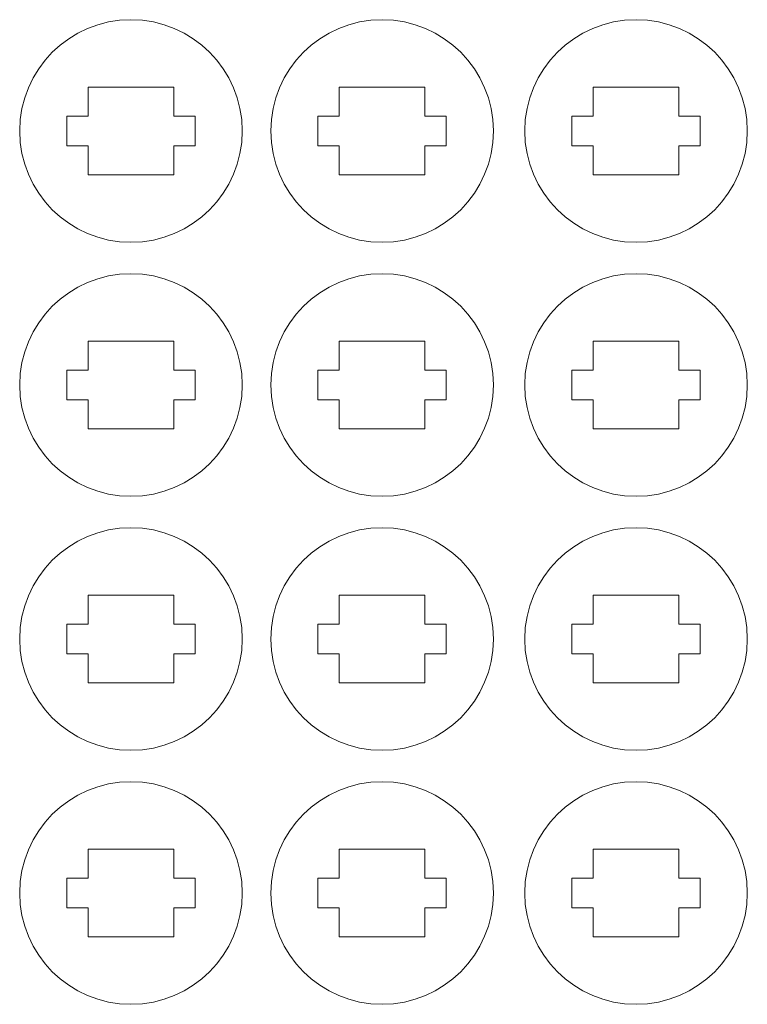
# Model space of a CAD drawing. Header units: centimetres. Extents: x -35.3 to 32, y -35 to 36.2.
# Tile 25 of 54: x -10.4 to -2.8, y 23.9 to 34.3. Entities that reach past the tile are written whole.
import ezdxf

# ---------------------------------------------------------------- set-up
doc = ezdxf.new("R2010")
doc.units = ezdxf.units.CM
doc.header["$MEASUREMENT"] = 0
doc.layers.add('Layer 1', color=7, linetype='Continuous')

msp = doc.modelspace()

# ---------------------------------------------------------------- linework, layer by layer
at = {"layer": 'Layer 1', "lineweight": 9}
for points, knots in [([(-9.27276, 34.27003), (-8.62659, 34.27003), (-8.10276, 33.7462), (-8.10276, 33.10003), (-8.10276, 33.10003), (-8.10276, 32.45385), (-8.62659, 31.93003), (-9.27276, 31.93003), (-9.27276, 31.93003), (-9.91894, 31.93003), (-10.44276, 32.45385), (-10.44276, 33.10003), (-10.44276, 33.10003), (-10.44276, 33.7462), (-9.91894, 34.27003), (-9.27276, 34.27003)], [0, 0, 0, 0, 0.2, 0.2, 0.2, 0.2, 0.4, 0.4, 0.4, 0.4, 0.6, 0.6, 0.6, 0.6, 1, 1, 1, 1]), ([(-6.63276, 34.27003), (-5.98659, 34.27003), (-5.46276, 33.7462), (-5.46276, 33.10003), (-5.46276, 33.10003), (-5.46276, 32.45385), (-5.98659, 31.93003), (-6.63276, 31.93003), (-6.63276, 31.93003), (-7.27894, 31.93003), (-7.80276, 32.45385), (-7.80276, 33.10003), (-7.80276, 33.10003), (-7.80276, 33.7462), (-7.27894, 34.27003), (-6.63276, 34.27003)], [0, 0, 0, 0, 0.2, 0.2, 0.2, 0.2, 0.4, 0.4, 0.4, 0.4, 0.6, 0.6, 0.6, 0.6, 1, 1, 1, 1]), ([(-3.96276, 34.27003), (-3.31659, 34.27003), (-2.79276, 33.7462), (-2.79276, 33.10003), (-2.79276, 33.10003), (-2.79276, 32.45385), (-3.31659, 31.93003), (-3.96276, 31.93003), (-3.96276, 31.93003), (-4.60894, 31.93003), (-5.13276, 32.45385), (-5.13276, 33.10003), (-5.13276, 33.10003), (-5.13276, 33.7462), (-4.60894, 34.27003), (-3.96276, 34.27003)], [0, 0, 0, 0, 0.2, 0.2, 0.2, 0.2, 0.4, 0.4, 0.4, 0.4, 0.6, 0.6, 0.6, 0.6, 1, 1, 1, 1]), ([(-9.94776, 33.25503), (-9.94776, 33.25503), (-9.72276, 33.25503), (-9.72276, 33.25503), (-9.72276, 33.25503), (-9.72276, 33.25503), (-9.72276, 33.56003), (-9.72276, 33.56003), (-9.72276, 33.56003), (-9.72276, 33.56003), (-8.82276, 33.56003), (-8.82276, 33.56003), (-8.82276, 33.56003), (-8.82276, 33.56003), (-8.82276, 33.25503), (-8.82276, 33.25503), (-8.82276, 33.25503), (-8.82276, 33.25503), (-8.59776, 33.25503), (-8.59776, 33.25503), (-8.59776, 33.25503), (-8.59776, 33.25503), (-8.59776, 32.94503), (-8.59776, 32.94503), (-8.59776, 32.94503), (-8.59776, 32.94503), (-8.82276, 32.94503), (-8.82276, 32.94503), (-8.82276, 32.94503), (-8.82276, 32.94503), (-8.82276, 32.64003), (-8.82276, 32.64003), (-8.82276, 32.64003), (-8.82276, 32.64003), (-9.72276, 32.64003), (-9.72276, 32.64003), (-9.72276, 32.64003), (-9.72276, 32.64003), (-9.72276, 32.94503), (-9.72276, 32.94503), (-9.72276, 32.94503), (-9.72276, 32.94503), (-9.94776, 32.94503), (-9.94776, 32.94503), (-9.94776, 32.94503), (-9.94776, 32.94503), (-9.94776, 33.25503), (-9.94776, 33.25503)], [0, 0, 0, 0, 0.07692308, 0.07692308, 0.07692308, 0.07692308, 0.15384615, 0.15384615, 0.15384615, 0.15384615, 0.23076923, 0.23076923, 0.23076923, 0.23076923, 0.30769231, 0.30769231, 0.30769231, 0.30769231, 0.38461538, 0.38461538, 0.38461538, 0.38461538, 0.46153846, 0.46153846, 0.46153846, 0.46153846, 0.53846154, 0.53846154, 0.53846154, 0.53846154, 0.61538462, 0.61538462, 0.61538462, 0.61538462, 0.69230769, 0.69230769, 0.69230769, 0.69230769, 0.76923077, 0.76923077, 0.76923077, 0.76923077, 0.84615385, 0.84615385, 0.84615385, 0.84615385, 1, 1, 1, 1]), ([(-7.30776, 33.25503), (-7.30776, 33.25503), (-7.08276, 33.25503), (-7.08276, 33.25503), (-7.08276, 33.25503), (-7.08276, 33.25503), (-7.08276, 33.56003), (-7.08276, 33.56003), (-7.08276, 33.56003), (-7.08276, 33.56003), (-6.18276, 33.56003), (-6.18276, 33.56003), (-6.18276, 33.56003), (-6.18276, 33.56003), (-6.18276, 33.25503), (-6.18276, 33.25503), (-6.18276, 33.25503), (-6.18276, 33.25503), (-5.95776, 33.25503), (-5.95776, 33.25503), (-5.95776, 33.25503), (-5.95776, 33.25503), (-5.95776, 32.94503), (-5.95776, 32.94503), (-5.95776, 32.94503), (-5.95776, 32.94503), (-6.18276, 32.94503), (-6.18276, 32.94503), (-6.18276, 32.94503), (-6.18276, 32.94503), (-6.18276, 32.64003), (-6.18276, 32.64003), (-6.18276, 32.64003), (-6.18276, 32.64003), (-7.08276, 32.64003), (-7.08276, 32.64003), (-7.08276, 32.64003), (-7.08276, 32.64003), (-7.08276, 32.94503), (-7.08276, 32.94503), (-7.08276, 32.94503), (-7.08276, 32.94503), (-7.30776, 32.94503), (-7.30776, 32.94503), (-7.30776, 32.94503), (-7.30776, 32.94503), (-7.30776, 33.25503), (-7.30776, 33.25503)], [0, 0, 0, 0, 0.07692308, 0.07692308, 0.07692308, 0.07692308, 0.15384615, 0.15384615, 0.15384615, 0.15384615, 0.23076923, 0.23076923, 0.23076923, 0.23076923, 0.30769231, 0.30769231, 0.30769231, 0.30769231, 0.38461538, 0.38461538, 0.38461538, 0.38461538, 0.46153846, 0.46153846, 0.46153846, 0.46153846, 0.53846154, 0.53846154, 0.53846154, 0.53846154, 0.61538462, 0.61538462, 0.61538462, 0.61538462, 0.69230769, 0.69230769, 0.69230769, 0.69230769, 0.76923077, 0.76923077, 0.76923077, 0.76923077, 0.84615385, 0.84615385, 0.84615385, 0.84615385, 1, 1, 1, 1]), ([(-4.63776, 33.25503), (-4.63776, 33.25503), (-4.41276, 33.25503), (-4.41276, 33.25503), (-4.41276, 33.25503), (-4.41276, 33.25503), (-4.41276, 33.56003), (-4.41276, 33.56003), (-4.41276, 33.56003), (-4.41276, 33.56003), (-3.51276, 33.56003), (-3.51276, 33.56003), (-3.51276, 33.56003), (-3.51276, 33.56003), (-3.51276, 33.25503), (-3.51276, 33.25503), (-3.51276, 33.25503), (-3.51276, 33.25503), (-3.28776, 33.25503), (-3.28776, 33.25503), (-3.28776, 33.25503), (-3.28776, 33.25503), (-3.28776, 32.94503), (-3.28776, 32.94503), (-3.28776, 32.94503), (-3.28776, 32.94503), (-3.51276, 32.94503), (-3.51276, 32.94503), (-3.51276, 32.94503), (-3.51276, 32.94503), (-3.51276, 32.64003), (-3.51276, 32.64003), (-3.51276, 32.64003), (-3.51276, 32.64003), (-4.41276, 32.64003), (-4.41276, 32.64003), (-4.41276, 32.64003), (-4.41276, 32.64003), (-4.41276, 32.94503), (-4.41276, 32.94503), (-4.41276, 32.94503), (-4.41276, 32.94503), (-4.63776, 32.94503), (-4.63776, 32.94503), (-4.63776, 32.94503), (-4.63776, 32.94503), (-4.63776, 33.25503), (-4.63776, 33.25503)], [0, 0, 0, 0, 0.07692308, 0.07692308, 0.07692308, 0.07692308, 0.15384615, 0.15384615, 0.15384615, 0.15384615, 0.23076923, 0.23076923, 0.23076923, 0.23076923, 0.30769231, 0.30769231, 0.30769231, 0.30769231, 0.38461538, 0.38461538, 0.38461538, 0.38461538, 0.46153846, 0.46153846, 0.46153846, 0.46153846, 0.53846154, 0.53846154, 0.53846154, 0.53846154, 0.61538462, 0.61538462, 0.61538462, 0.61538462, 0.69230769, 0.69230769, 0.69230769, 0.69230769, 0.76923077, 0.76923077, 0.76923077, 0.76923077, 0.84615385, 0.84615385, 0.84615385, 0.84615385, 1, 1, 1, 1]), ([(-9.27276, 31.60003), (-8.62659, 31.60003), (-8.10276, 31.0762), (-8.10276, 30.43003), (-8.10276, 30.43003), (-8.10276, 29.78385), (-8.62659, 29.26003), (-9.27276, 29.26003), (-9.27276, 29.26003), (-9.91894, 29.26003), (-10.44276, 29.78385), (-10.44276, 30.43003), (-10.44276, 30.43003), (-10.44276, 31.0762), (-9.91894, 31.60003), (-9.27276, 31.60003)], [0, 0, 0, 0, 0.2, 0.2, 0.2, 0.2, 0.4, 0.4, 0.4, 0.4, 0.6, 0.6, 0.6, 0.6, 1, 1, 1, 1]), ([(-6.63276, 31.60003), (-5.98659, 31.60003), (-5.46276, 31.0762), (-5.46276, 30.43003), (-5.46276, 30.43003), (-5.46276, 29.78385), (-5.98659, 29.26003), (-6.63276, 29.26003), (-6.63276, 29.26003), (-7.27894, 29.26003), (-7.80276, 29.78385), (-7.80276, 30.43003), (-7.80276, 30.43003), (-7.80276, 31.0762), (-7.27894, 31.60003), (-6.63276, 31.60003)], [0, 0, 0, 0, 0.2, 0.2, 0.2, 0.2, 0.4, 0.4, 0.4, 0.4, 0.6, 0.6, 0.6, 0.6, 1, 1, 1, 1]), ([(-3.96276, 31.60003), (-3.31659, 31.60003), (-2.79276, 31.0762), (-2.79276, 30.43003), (-2.79276, 30.43003), (-2.79276, 29.78385), (-3.31659, 29.26003), (-3.96276, 29.26003), (-3.96276, 29.26003), (-4.60894, 29.26003), (-5.13276, 29.78385), (-5.13276, 30.43003), (-5.13276, 30.43003), (-5.13276, 31.0762), (-4.60894, 31.60003), (-3.96276, 31.60003)], [0, 0, 0, 0, 0.2, 0.2, 0.2, 0.2, 0.4, 0.4, 0.4, 0.4, 0.6, 0.6, 0.6, 0.6, 1, 1, 1, 1]), ([(-9.94776, 30.58503), (-9.94776, 30.58503), (-9.72276, 30.58503), (-9.72276, 30.58503), (-9.72276, 30.58503), (-9.72276, 30.58503), (-9.72276, 30.89003), (-9.72276, 30.89003), (-9.72276, 30.89003), (-9.72276, 30.89003), (-8.82276, 30.89003), (-8.82276, 30.89003), (-8.82276, 30.89003), (-8.82276, 30.89003), (-8.82276, 30.58503), (-8.82276, 30.58503), (-8.82276, 30.58503), (-8.82276, 30.58503), (-8.59776, 30.58503), (-8.59776, 30.58503), (-8.59776, 30.58503), (-8.59776, 30.58503), (-8.59776, 30.27503), (-8.59776, 30.27503), (-8.59776, 30.27503), (-8.59776, 30.27503), (-8.82276, 30.27503), (-8.82276, 30.27503), (-8.82276, 30.27503), (-8.82276, 30.27503), (-8.82276, 29.97003), (-8.82276, 29.97003), (-8.82276, 29.97003), (-8.82276, 29.97003), (-9.72276, 29.97003), (-9.72276, 29.97003), (-9.72276, 29.97003), (-9.72276, 29.97003), (-9.72276, 30.27503), (-9.72276, 30.27503), (-9.72276, 30.27503), (-9.72276, 30.27503), (-9.94776, 30.27503), (-9.94776, 30.27503), (-9.94776, 30.27503), (-9.94776, 30.27503), (-9.94776, 30.58503), (-9.94776, 30.58503)], [0, 0, 0, 0, 0.07692308, 0.07692308, 0.07692308, 0.07692308, 0.15384615, 0.15384615, 0.15384615, 0.15384615, 0.23076923, 0.23076923, 0.23076923, 0.23076923, 0.30769231, 0.30769231, 0.30769231, 0.30769231, 0.38461538, 0.38461538, 0.38461538, 0.38461538, 0.46153846, 0.46153846, 0.46153846, 0.46153846, 0.53846154, 0.53846154, 0.53846154, 0.53846154, 0.61538462, 0.61538462, 0.61538462, 0.61538462, 0.69230769, 0.69230769, 0.69230769, 0.69230769, 0.76923077, 0.76923077, 0.76923077, 0.76923077, 0.84615385, 0.84615385, 0.84615385, 0.84615385, 1, 1, 1, 1]), ([(-7.30776, 30.58503), (-7.30776, 30.58503), (-7.08276, 30.58503), (-7.08276, 30.58503), (-7.08276, 30.58503), (-7.08276, 30.58503), (-7.08276, 30.89003), (-7.08276, 30.89003), (-7.08276, 30.89003), (-7.08276, 30.89003), (-6.18276, 30.89003), (-6.18276, 30.89003), (-6.18276, 30.89003), (-6.18276, 30.89003), (-6.18276, 30.58503), (-6.18276, 30.58503), (-6.18276, 30.58503), (-6.18276, 30.58503), (-5.95776, 30.58503), (-5.95776, 30.58503), (-5.95776, 30.58503), (-5.95776, 30.58503), (-5.95776, 30.27503), (-5.95776, 30.27503), (-5.95776, 30.27503), (-5.95776, 30.27503), (-6.18276, 30.27503), (-6.18276, 30.27503), (-6.18276, 30.27503), (-6.18276, 30.27503), (-6.18276, 29.97003), (-6.18276, 29.97003), (-6.18276, 29.97003), (-6.18276, 29.97003), (-7.08276, 29.97003), (-7.08276, 29.97003), (-7.08276, 29.97003), (-7.08276, 29.97003), (-7.08276, 30.27503), (-7.08276, 30.27503), (-7.08276, 30.27503), (-7.08276, 30.27503), (-7.30776, 30.27503), (-7.30776, 30.27503), (-7.30776, 30.27503), (-7.30776, 30.27503), (-7.30776, 30.58503), (-7.30776, 30.58503)], [0, 0, 0, 0, 0.07692308, 0.07692308, 0.07692308, 0.07692308, 0.15384615, 0.15384615, 0.15384615, 0.15384615, 0.23076923, 0.23076923, 0.23076923, 0.23076923, 0.30769231, 0.30769231, 0.30769231, 0.30769231, 0.38461538, 0.38461538, 0.38461538, 0.38461538, 0.46153846, 0.46153846, 0.46153846, 0.46153846, 0.53846154, 0.53846154, 0.53846154, 0.53846154, 0.61538462, 0.61538462, 0.61538462, 0.61538462, 0.69230769, 0.69230769, 0.69230769, 0.69230769, 0.76923077, 0.76923077, 0.76923077, 0.76923077, 0.84615385, 0.84615385, 0.84615385, 0.84615385, 1, 1, 1, 1]), ([(-4.63776, 30.58503), (-4.63776, 30.58503), (-4.41276, 30.58503), (-4.41276, 30.58503), (-4.41276, 30.58503), (-4.41276, 30.58503), (-4.41276, 30.89003), (-4.41276, 30.89003), (-4.41276, 30.89003), (-4.41276, 30.89003), (-3.51276, 30.89003), (-3.51276, 30.89003), (-3.51276, 30.89003), (-3.51276, 30.89003), (-3.51276, 30.58503), (-3.51276, 30.58503), (-3.51276, 30.58503), (-3.51276, 30.58503), (-3.28776, 30.58503), (-3.28776, 30.58503), (-3.28776, 30.58503), (-3.28776, 30.58503), (-3.28776, 30.27503), (-3.28776, 30.27503), (-3.28776, 30.27503), (-3.28776, 30.27503), (-3.51276, 30.27503), (-3.51276, 30.27503), (-3.51276, 30.27503), (-3.51276, 30.27503), (-3.51276, 29.97003), (-3.51276, 29.97003), (-3.51276, 29.97003), (-3.51276, 29.97003), (-4.41276, 29.97003), (-4.41276, 29.97003), (-4.41276, 29.97003), (-4.41276, 29.97003), (-4.41276, 30.27503), (-4.41276, 30.27503), (-4.41276, 30.27503), (-4.41276, 30.27503), (-4.63776, 30.27503), (-4.63776, 30.27503), (-4.63776, 30.27503), (-4.63776, 30.27503), (-4.63776, 30.58503), (-4.63776, 30.58503)], [0, 0, 0, 0, 0.07692308, 0.07692308, 0.07692308, 0.07692308, 0.15384615, 0.15384615, 0.15384615, 0.15384615, 0.23076923, 0.23076923, 0.23076923, 0.23076923, 0.30769231, 0.30769231, 0.30769231, 0.30769231, 0.38461538, 0.38461538, 0.38461538, 0.38461538, 0.46153846, 0.46153846, 0.46153846, 0.46153846, 0.53846154, 0.53846154, 0.53846154, 0.53846154, 0.61538462, 0.61538462, 0.61538462, 0.61538462, 0.69230769, 0.69230769, 0.69230769, 0.69230769, 0.76923077, 0.76923077, 0.76923077, 0.76923077, 0.84615385, 0.84615385, 0.84615385, 0.84615385, 1, 1, 1, 1]), ([(-9.27276, 28.93003), (-8.62659, 28.93003), (-8.10276, 28.4062), (-8.10276, 27.76003), (-8.10276, 27.76003), (-8.10276, 27.11385), (-8.62659, 26.59003), (-9.27276, 26.59003), (-9.27276, 26.59003), (-9.91894, 26.59003), (-10.44276, 27.11385), (-10.44276, 27.76003), (-10.44276, 27.76003), (-10.44276, 28.4062), (-9.91894, 28.93003), (-9.27276, 28.93003)], [0, 0, 0, 0, 0.2, 0.2, 0.2, 0.2, 0.4, 0.4, 0.4, 0.4, 0.6, 0.6, 0.6, 0.6, 1, 1, 1, 1]), ([(-6.63276, 28.93003), (-5.98659, 28.93003), (-5.46276, 28.4062), (-5.46276, 27.76003), (-5.46276, 27.76003), (-5.46276, 27.11385), (-5.98659, 26.59003), (-6.63276, 26.59003), (-6.63276, 26.59003), (-7.27894, 26.59003), (-7.80276, 27.11385), (-7.80276, 27.76003), (-7.80276, 27.76003), (-7.80276, 28.4062), (-7.27894, 28.93003), (-6.63276, 28.93003)], [0, 0, 0, 0, 0.2, 0.2, 0.2, 0.2, 0.4, 0.4, 0.4, 0.4, 0.6, 0.6, 0.6, 0.6, 1, 1, 1, 1]), ([(-3.96276, 28.93003), (-3.31659, 28.93003), (-2.79276, 28.4062), (-2.79276, 27.76003), (-2.79276, 27.76003), (-2.79276, 27.11385), (-3.31659, 26.59003), (-3.96276, 26.59003), (-3.96276, 26.59003), (-4.60894, 26.59003), (-5.13276, 27.11385), (-5.13276, 27.76003), (-5.13276, 27.76003), (-5.13276, 28.4062), (-4.60894, 28.93003), (-3.96276, 28.93003)], [0, 0, 0, 0, 0.2, 0.2, 0.2, 0.2, 0.4, 0.4, 0.4, 0.4, 0.6, 0.6, 0.6, 0.6, 1, 1, 1, 1]), ([(-9.94776, 27.91503), (-9.94776, 27.91503), (-9.72276, 27.91503), (-9.72276, 27.91503), (-9.72276, 27.91503), (-9.72276, 27.91503), (-9.72276, 28.22003), (-9.72276, 28.22003), (-9.72276, 28.22003), (-9.72276, 28.22003), (-8.82276, 28.22003), (-8.82276, 28.22003), (-8.82276, 28.22003), (-8.82276, 28.22003), (-8.82276, 27.91503), (-8.82276, 27.91503), (-8.82276, 27.91503), (-8.82276, 27.91503), (-8.59776, 27.91503), (-8.59776, 27.91503), (-8.59776, 27.91503), (-8.59776, 27.91503), (-8.59776, 27.60503), (-8.59776, 27.60503), (-8.59776, 27.60503), (-8.59776, 27.60503), (-8.82276, 27.60503), (-8.82276, 27.60503), (-8.82276, 27.60503), (-8.82276, 27.60503), (-8.82276, 27.30003), (-8.82276, 27.30003), (-8.82276, 27.30003), (-8.82276, 27.30003), (-9.72276, 27.30003), (-9.72276, 27.30003), (-9.72276, 27.30003), (-9.72276, 27.30003), (-9.72276, 27.60503), (-9.72276, 27.60503), (-9.72276, 27.60503), (-9.72276, 27.60503), (-9.94776, 27.60503), (-9.94776, 27.60503), (-9.94776, 27.60503), (-9.94776, 27.60503), (-9.94776, 27.91503), (-9.94776, 27.91503)], [0, 0, 0, 0, 0.07692308, 0.07692308, 0.07692308, 0.07692308, 0.15384615, 0.15384615, 0.15384615, 0.15384615, 0.23076923, 0.23076923, 0.23076923, 0.23076923, 0.30769231, 0.30769231, 0.30769231, 0.30769231, 0.38461538, 0.38461538, 0.38461538, 0.38461538, 0.46153846, 0.46153846, 0.46153846, 0.46153846, 0.53846154, 0.53846154, 0.53846154, 0.53846154, 0.61538462, 0.61538462, 0.61538462, 0.61538462, 0.69230769, 0.69230769, 0.69230769, 0.69230769, 0.76923077, 0.76923077, 0.76923077, 0.76923077, 0.84615385, 0.84615385, 0.84615385, 0.84615385, 1, 1, 1, 1]), ([(-7.30776, 27.91503), (-7.30776, 27.91503), (-7.08276, 27.91503), (-7.08276, 27.91503), (-7.08276, 27.91503), (-7.08276, 27.91503), (-7.08276, 28.22003), (-7.08276, 28.22003), (-7.08276, 28.22003), (-7.08276, 28.22003), (-6.18276, 28.22003), (-6.18276, 28.22003), (-6.18276, 28.22003), (-6.18276, 28.22003), (-6.18276, 27.91503), (-6.18276, 27.91503), (-6.18276, 27.91503), (-6.18276, 27.91503), (-5.95776, 27.91503), (-5.95776, 27.91503), (-5.95776, 27.91503), (-5.95776, 27.91503), (-5.95776, 27.60503), (-5.95776, 27.60503), (-5.95776, 27.60503), (-5.95776, 27.60503), (-6.18276, 27.60503), (-6.18276, 27.60503), (-6.18276, 27.60503), (-6.18276, 27.60503), (-6.18276, 27.30003), (-6.18276, 27.30003), (-6.18276, 27.30003), (-6.18276, 27.30003), (-7.08276, 27.30003), (-7.08276, 27.30003), (-7.08276, 27.30003), (-7.08276, 27.30003), (-7.08276, 27.60503), (-7.08276, 27.60503), (-7.08276, 27.60503), (-7.08276, 27.60503), (-7.30776, 27.60503), (-7.30776, 27.60503), (-7.30776, 27.60503), (-7.30776, 27.60503), (-7.30776, 27.91503), (-7.30776, 27.91503)], [0, 0, 0, 0, 0.07692308, 0.07692308, 0.07692308, 0.07692308, 0.15384615, 0.15384615, 0.15384615, 0.15384615, 0.23076923, 0.23076923, 0.23076923, 0.23076923, 0.30769231, 0.30769231, 0.30769231, 0.30769231, 0.38461538, 0.38461538, 0.38461538, 0.38461538, 0.46153846, 0.46153846, 0.46153846, 0.46153846, 0.53846154, 0.53846154, 0.53846154, 0.53846154, 0.61538462, 0.61538462, 0.61538462, 0.61538462, 0.69230769, 0.69230769, 0.69230769, 0.69230769, 0.76923077, 0.76923077, 0.76923077, 0.76923077, 0.84615385, 0.84615385, 0.84615385, 0.84615385, 1, 1, 1, 1]), ([(-4.63776, 27.91503), (-4.63776, 27.91503), (-4.41276, 27.91503), (-4.41276, 27.91503), (-4.41276, 27.91503), (-4.41276, 27.91503), (-4.41276, 28.22003), (-4.41276, 28.22003), (-4.41276, 28.22003), (-4.41276, 28.22003), (-3.51276, 28.22003), (-3.51276, 28.22003), (-3.51276, 28.22003), (-3.51276, 28.22003), (-3.51276, 27.91503), (-3.51276, 27.91503), (-3.51276, 27.91503), (-3.51276, 27.91503), (-3.28776, 27.91503), (-3.28776, 27.91503), (-3.28776, 27.91503), (-3.28776, 27.91503), (-3.28776, 27.60503), (-3.28776, 27.60503), (-3.28776, 27.60503), (-3.28776, 27.60503), (-3.51276, 27.60503), (-3.51276, 27.60503), (-3.51276, 27.60503), (-3.51276, 27.60503), (-3.51276, 27.30003), (-3.51276, 27.30003), (-3.51276, 27.30003), (-3.51276, 27.30003), (-4.41276, 27.30003), (-4.41276, 27.30003), (-4.41276, 27.30003), (-4.41276, 27.30003), (-4.41276, 27.60503), (-4.41276, 27.60503), (-4.41276, 27.60503), (-4.41276, 27.60503), (-4.63776, 27.60503), (-4.63776, 27.60503), (-4.63776, 27.60503), (-4.63776, 27.60503), (-4.63776, 27.91503), (-4.63776, 27.91503)], [0, 0, 0, 0, 0.07692308, 0.07692308, 0.07692308, 0.07692308, 0.15384615, 0.15384615, 0.15384615, 0.15384615, 0.23076923, 0.23076923, 0.23076923, 0.23076923, 0.30769231, 0.30769231, 0.30769231, 0.30769231, 0.38461538, 0.38461538, 0.38461538, 0.38461538, 0.46153846, 0.46153846, 0.46153846, 0.46153846, 0.53846154, 0.53846154, 0.53846154, 0.53846154, 0.61538462, 0.61538462, 0.61538462, 0.61538462, 0.69230769, 0.69230769, 0.69230769, 0.69230769, 0.76923077, 0.76923077, 0.76923077, 0.76923077, 0.84615385, 0.84615385, 0.84615385, 0.84615385, 1, 1, 1, 1]), ([(-9.27276, 26.26003), (-8.62659, 26.26003), (-8.10276, 25.7362), (-8.10276, 25.09003), (-8.10276, 25.09003), (-8.10276, 24.44385), (-8.62659, 23.92003), (-9.27276, 23.92003), (-9.27276, 23.92003), (-9.91894, 23.92003), (-10.44276, 24.44385), (-10.44276, 25.09003), (-10.44276, 25.09003), (-10.44276, 25.7362), (-9.91894, 26.26003), (-9.27276, 26.26003)], [0, 0, 0, 0, 0.2, 0.2, 0.2, 0.2, 0.4, 0.4, 0.4, 0.4, 0.6, 0.6, 0.6, 0.6, 1, 1, 1, 1]), ([(-6.63276, 26.26003), (-5.98659, 26.26003), (-5.46276, 25.7362), (-5.46276, 25.09003), (-5.46276, 25.09003), (-5.46276, 24.44385), (-5.98659, 23.92003), (-6.63276, 23.92003), (-6.63276, 23.92003), (-7.27894, 23.92003), (-7.80276, 24.44385), (-7.80276, 25.09003), (-7.80276, 25.09003), (-7.80276, 25.7362), (-7.27894, 26.26003), (-6.63276, 26.26003)], [0, 0, 0, 0, 0.2, 0.2, 0.2, 0.2, 0.4, 0.4, 0.4, 0.4, 0.6, 0.6, 0.6, 0.6, 1, 1, 1, 1]), ([(-3.96276, 26.26003), (-3.31659, 26.26003), (-2.79276, 25.7362), (-2.79276, 25.09003), (-2.79276, 25.09003), (-2.79276, 24.44385), (-3.31659, 23.92003), (-3.96276, 23.92003), (-3.96276, 23.92003), (-4.60894, 23.92003), (-5.13276, 24.44385), (-5.13276, 25.09003), (-5.13276, 25.09003), (-5.13276, 25.7362), (-4.60894, 26.26003), (-3.96276, 26.26003)], [0, 0, 0, 0, 0.2, 0.2, 0.2, 0.2, 0.4, 0.4, 0.4, 0.4, 0.6, 0.6, 0.6, 0.6, 1, 1, 1, 1]), ([(-9.94776, 25.24503), (-9.94776, 25.24503), (-9.72276, 25.24503), (-9.72276, 25.24503), (-9.72276, 25.24503), (-9.72276, 25.24503), (-9.72276, 25.55003), (-9.72276, 25.55003), (-9.72276, 25.55003), (-9.72276, 25.55003), (-8.82276, 25.55003), (-8.82276, 25.55003), (-8.82276, 25.55003), (-8.82276, 25.55003), (-8.82276, 25.24503), (-8.82276, 25.24503), (-8.82276, 25.24503), (-8.82276, 25.24503), (-8.59776, 25.24503), (-8.59776, 25.24503), (-8.59776, 25.24503), (-8.59776, 25.24503), (-8.59776, 24.93503), (-8.59776, 24.93503), (-8.59776, 24.93503), (-8.59776, 24.93503), (-8.82276, 24.93503), (-8.82276, 24.93503), (-8.82276, 24.93503), (-8.82276, 24.93503), (-8.82276, 24.63003), (-8.82276, 24.63003), (-8.82276, 24.63003), (-8.82276, 24.63003), (-9.72276, 24.63003), (-9.72276, 24.63003), (-9.72276, 24.63003), (-9.72276, 24.63003), (-9.72276, 24.93503), (-9.72276, 24.93503), (-9.72276, 24.93503), (-9.72276, 24.93503), (-9.94776, 24.93503), (-9.94776, 24.93503), (-9.94776, 24.93503), (-9.94776, 24.93503), (-9.94776, 25.24503), (-9.94776, 25.24503)], [0, 0, 0, 0, 0.07692308, 0.07692308, 0.07692308, 0.07692308, 0.15384615, 0.15384615, 0.15384615, 0.15384615, 0.23076923, 0.23076923, 0.23076923, 0.23076923, 0.30769231, 0.30769231, 0.30769231, 0.30769231, 0.38461538, 0.38461538, 0.38461538, 0.38461538, 0.46153846, 0.46153846, 0.46153846, 0.46153846, 0.53846154, 0.53846154, 0.53846154, 0.53846154, 0.61538462, 0.61538462, 0.61538462, 0.61538462, 0.69230769, 0.69230769, 0.69230769, 0.69230769, 0.76923077, 0.76923077, 0.76923077, 0.76923077, 0.84615385, 0.84615385, 0.84615385, 0.84615385, 1, 1, 1, 1]), ([(-7.30776, 25.24503), (-7.30776, 25.24503), (-7.08276, 25.24503), (-7.08276, 25.24503), (-7.08276, 25.24503), (-7.08276, 25.24503), (-7.08276, 25.55003), (-7.08276, 25.55003), (-7.08276, 25.55003), (-7.08276, 25.55003), (-6.18276, 25.55003), (-6.18276, 25.55003), (-6.18276, 25.55003), (-6.18276, 25.55003), (-6.18276, 25.24503), (-6.18276, 25.24503), (-6.18276, 25.24503), (-6.18276, 25.24503), (-5.95776, 25.24503), (-5.95776, 25.24503), (-5.95776, 25.24503), (-5.95776, 25.24503), (-5.95776, 24.93503), (-5.95776, 24.93503), (-5.95776, 24.93503), (-5.95776, 24.93503), (-6.18276, 24.93503), (-6.18276, 24.93503), (-6.18276, 24.93503), (-6.18276, 24.93503), (-6.18276, 24.63003), (-6.18276, 24.63003), (-6.18276, 24.63003), (-6.18276, 24.63003), (-7.08276, 24.63003), (-7.08276, 24.63003), (-7.08276, 24.63003), (-7.08276, 24.63003), (-7.08276, 24.93503), (-7.08276, 24.93503), (-7.08276, 24.93503), (-7.08276, 24.93503), (-7.30776, 24.93503), (-7.30776, 24.93503), (-7.30776, 24.93503), (-7.30776, 24.93503), (-7.30776, 25.24503), (-7.30776, 25.24503)], [0, 0, 0, 0, 0.07692308, 0.07692308, 0.07692308, 0.07692308, 0.15384615, 0.15384615, 0.15384615, 0.15384615, 0.23076923, 0.23076923, 0.23076923, 0.23076923, 0.30769231, 0.30769231, 0.30769231, 0.30769231, 0.38461538, 0.38461538, 0.38461538, 0.38461538, 0.46153846, 0.46153846, 0.46153846, 0.46153846, 0.53846154, 0.53846154, 0.53846154, 0.53846154, 0.61538462, 0.61538462, 0.61538462, 0.61538462, 0.69230769, 0.69230769, 0.69230769, 0.69230769, 0.76923077, 0.76923077, 0.76923077, 0.76923077, 0.84615385, 0.84615385, 0.84615385, 0.84615385, 1, 1, 1, 1]), ([(-4.63776, 25.24503), (-4.63776, 25.24503), (-4.41276, 25.24503), (-4.41276, 25.24503), (-4.41276, 25.24503), (-4.41276, 25.24503), (-4.41276, 25.55003), (-4.41276, 25.55003), (-4.41276, 25.55003), (-4.41276, 25.55003), (-3.51276, 25.55003), (-3.51276, 25.55003), (-3.51276, 25.55003), (-3.51276, 25.55003), (-3.51276, 25.24503), (-3.51276, 25.24503), (-3.51276, 25.24503), (-3.51276, 25.24503), (-3.28776, 25.24503), (-3.28776, 25.24503), (-3.28776, 25.24503), (-3.28776, 25.24503), (-3.28776, 24.93503), (-3.28776, 24.93503), (-3.28776, 24.93503), (-3.28776, 24.93503), (-3.51276, 24.93503), (-3.51276, 24.93503), (-3.51276, 24.93503), (-3.51276, 24.93503), (-3.51276, 24.63003), (-3.51276, 24.63003), (-3.51276, 24.63003), (-3.51276, 24.63003), (-4.41276, 24.63003), (-4.41276, 24.63003), (-4.41276, 24.63003), (-4.41276, 24.63003), (-4.41276, 24.93503), (-4.41276, 24.93503), (-4.41276, 24.93503), (-4.41276, 24.93503), (-4.63776, 24.93503), (-4.63776, 24.93503), (-4.63776, 24.93503), (-4.63776, 24.93503), (-4.63776, 25.24503), (-4.63776, 25.24503)], [0, 0, 0, 0, 0.07692308, 0.07692308, 0.07692308, 0.07692308, 0.15384615, 0.15384615, 0.15384615, 0.15384615, 0.23076923, 0.23076923, 0.23076923, 0.23076923, 0.30769231, 0.30769231, 0.30769231, 0.30769231, 0.38461538, 0.38461538, 0.38461538, 0.38461538, 0.46153846, 0.46153846, 0.46153846, 0.46153846, 0.53846154, 0.53846154, 0.53846154, 0.53846154, 0.61538462, 0.61538462, 0.61538462, 0.61538462, 0.69230769, 0.69230769, 0.69230769, 0.69230769, 0.76923077, 0.76923077, 0.76923077, 0.76923077, 0.84615385, 0.84615385, 0.84615385, 0.84615385, 1, 1, 1, 1])]:
    msp.add_open_spline(points, degree=3, knots=knots, dxfattribs=at)

doc.saveas('drawing.dxf')
